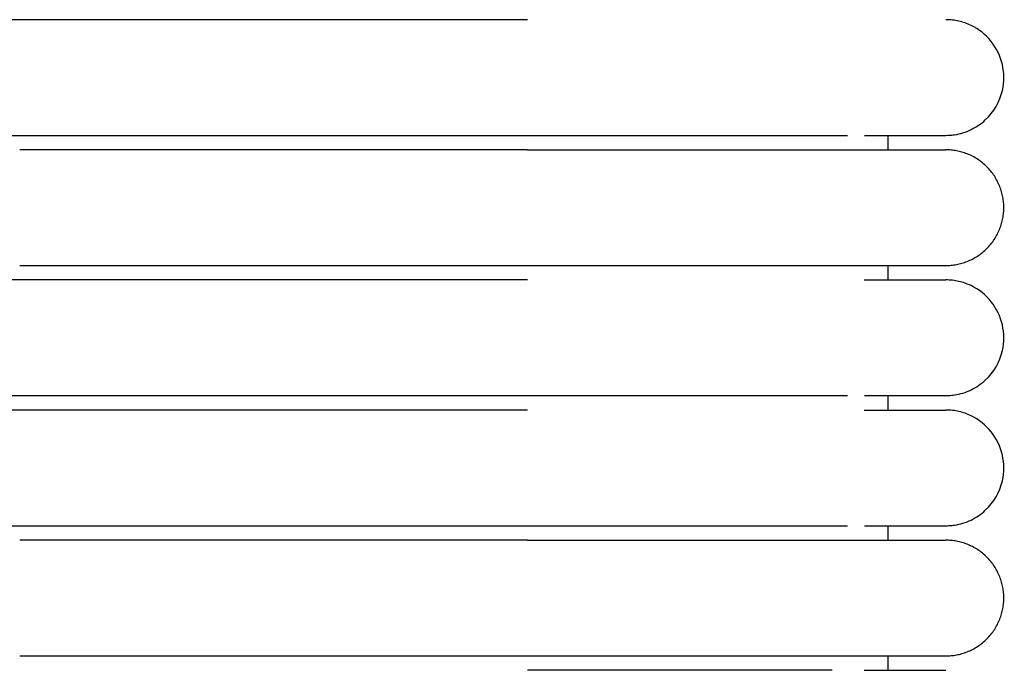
# Model space of a CAD drawing. Header units: millimetres. Extents: x -31695 to -19845, y -5614 to 7253.
# Tile 208 of 256: x -29446 to -29412, y 5094 to 5117. Entities that reach past the tile are written whole.
import ezdxf

# ---------------------------------------------------------------- set-up
doc = ezdxf.new("R2010")
doc.units = ezdxf.units.MM
doc.layers.add('2d', color=7, linetype='Continuous', true_color=0x000000)

msp = doc.modelspace()

# ---------------------------------------------------------------- linework, layer by layer
at = {"layer": '2d', "linetype": 'Continuous', "lineweight": -3}
for points, weights, knots in [([(-29446.065, 5116.995), (-29448.964, 5116.995), (-29451.014, 5116.995), (-29453.065, 5116.995), (-29453.065, 5116.995)], [1, 0.853553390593, 0.853553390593, 0.853553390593, 1], [0, 0, 0, 5.79899, 5.79899, 11.59798, 11.59798, 11.59798]), ([(-29453.065, 5112.995), (-29453.065, 5112.995), (-29451.014, 5112.995), (-29448.964, 5112.995), (-29446.065, 5112.995)], [1, 0.853553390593, 0.853553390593, 0.853553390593, 1], [0, 0, 0, 5.79899, 5.79899, 11.59798, 11.59798, 11.59798]), ([(-29428.526, 5112.495), (-29423.555, 5112.495), (-29420.04, 5112.495), (-29417.69, 5112.495), (-29416.884, 5112.495)], [1, 0.853553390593, 0.853553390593, 0.853553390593, 0.919067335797], [0, 0, 0, 9.941125, 9.941125, 16.590224, 16.590224, 16.590224]), ([(-29414.065, 5108.495), (-29412.065, 5108.495), (-29412.065, 5110.495), (-29412.065, 5112.495), (-29414.065, 5112.495)], [1, 0.707106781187, 1, 0.707106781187, 1], [0, 0, 0, 1.570796, 1.570796, 3.141593, 3.141593, 3.141593]), ([(-29428.526, 5108.495), (-29423.555, 5108.495), (-29420.04, 5108.495), (-29417.69, 5108.495), (-29416.884, 5108.495)], [1, 0.853553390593, 0.853553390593, 0.853553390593, 0.919067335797], [0, 0, 0, 9.941125, 9.941125, 16.590224, 16.590224, 16.590224]), ([(-29446.065, 5107.995), (-29448.964, 5107.995), (-29451.014, 5107.995), (-29453.065, 5107.995), (-29453.065, 5107.995)], [1, 0.853553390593, 0.853553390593, 0.853553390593, 1], [0, 0, 0, 5.79899, 5.79899, 11.59798, 11.59798, 11.59798]), ([(-29453.065, 5103.995), (-29453.065, 5103.995), (-29451.014, 5103.995), (-29448.964, 5103.995), (-29446.065, 5103.995)], [1, 0.853553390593, 0.853553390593, 0.853553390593, 1], [0, 0, 0, 5.79899, 5.79899, 11.59798, 11.59798, 11.59798]), ([(-29446.065, 5103.495), (-29448.964, 5103.495), (-29451.014, 5103.495), (-29453.065, 5103.495), (-29453.065, 5103.495)], [1, 0.853553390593, 0.853553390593, 0.853553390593, 1], [0, 0, 0, 5.79899, 5.79899, 11.59798, 11.59798, 11.59798]), ([(-29453.065, 5099.495), (-29453.065, 5099.495), (-29451.014, 5099.495), (-29448.964, 5099.495), (-29446.065, 5099.495)], [1, 0.853553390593, 0.853553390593, 0.853553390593, 1], [0, 0, 0, 5.79899, 5.79899, 11.59798, 11.59798, 11.59798]), ([(-29428.526, 5098.995), (-29423.555, 5098.995), (-29420.04, 5098.995), (-29417.69, 5098.995), (-29416.884, 5098.995)], [1, 0.853553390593, 0.853553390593, 0.853553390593, 0.919067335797], [0, 0, 0, 9.941125, 9.941125, 16.590224, 16.590224, 16.590224]), ([(-29414.065, 5094.995), (-29412.065, 5094.995), (-29412.065, 5096.995), (-29412.065, 5098.995), (-29414.065, 5098.995)], [1, 0.707106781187, 1, 0.707106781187, 1], [0, 0, 0, 1.570796, 1.570796, 3.141593, 3.141593, 3.141593]), ([(-29428.526, 5094.995), (-29423.555, 5094.995), (-29420.04, 5094.995), (-29417.69, 5094.995), (-29416.884, 5094.995)], [1, 0.853553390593, 0.853553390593, 0.853553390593, 0.919067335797], [0, 0, 0, 9.941125, 9.941125, 16.590224, 16.590224, 16.590224])]:
    msp.add_rational_spline(points, weights, degree=2, knots=knots, dxfattribs=at)
for points in [[(-29428.526, 5116.995), (-29437.295, 5116.995), (-29446.065, 5116.995)], [(-29446.065, 5112.995), (-29437.295, 5112.995), (-29428.526, 5112.995)], [(-29416.065, 5112.495), (-29416.065, 5112.745), (-29416.065, 5112.995)], [(-29428.526, 5112.495), (-29437.295, 5112.495), (-29446.065, 5112.495)], [(-29446.065, 5108.495), (-29437.295, 5108.495), (-29428.526, 5108.495)], [(-29416.065, 5107.995), (-29416.065, 5108.245), (-29416.065, 5108.495)], [(-29428.526, 5107.995), (-29437.295, 5107.995), (-29446.065, 5107.995)], [(-29446.065, 5103.995), (-29437.295, 5103.995), (-29428.526, 5103.995)], [(-29416.065, 5103.495), (-29416.065, 5103.745), (-29416.065, 5103.995)], [(-29428.526, 5103.495), (-29437.295, 5103.495), (-29446.065, 5103.495)], [(-29446.065, 5099.495), (-29437.295, 5099.495), (-29428.526, 5099.495)], [(-29416.065, 5098.995), (-29416.065, 5099.245), (-29416.065, 5099.495)], [(-29428.526, 5098.995), (-29437.295, 5098.995), (-29446.065, 5098.995)], [(-29446.065, 5094.995), (-29437.295, 5094.995), (-29428.526, 5094.995)], [(-29416.065, 5094.495), (-29416.065, 5094.745), (-29416.065, 5094.995)]]:
    msp.add_open_spline(points, degree=2, dxfattribs=at)
for points, knots in [([(-29414.064, 5112.995), (-29414.031, 5112.995), (-29413.998, 5112.996), (-29413.898, 5113.001), (-29413.832, 5113.008), (-29413.766, 5113.017), (-29413.569, 5113.047), (-29413.377, 5113.107), (-29413.197, 5113.193), (-29413.017, 5113.28), (-29412.85, 5113.393), (-29412.704, 5113.529), (-29412.412, 5113.8), (-29412.203, 5114.161), (-29412.114, 5114.55), (-29412.048, 5114.842), (-29412.048, 5115.149), (-29412.115, 5115.44), (-29412.182, 5115.732), (-29412.314, 5116.008), (-29412.501, 5116.242), (-29412.687, 5116.476), (-29412.928, 5116.667), (-29413.197, 5116.797), (-29413.332, 5116.862), (-29413.474, 5116.912), (-29413.62, 5116.945), (-29413.693, 5116.962), (-29413.767, 5116.974), (-29413.878, 5116.987), (-29413.915, 5116.99), (-29413.981, 5116.993), (-29414.037, 5116.994), (-29414.065, 5116.995)], [23.445723, 23.445723, 23.445723, 23.445723, 23.445767, 23.445767, 23.445855, 23.445855, 23.445855, 24.0463, 24.0463, 24.0463, 24.64711, 24.64711, 24.64711, 25.861393, 25.861393, 25.861393, 26.766949, 26.766949, 26.766949, 27.671853, 27.671853, 27.671853, 28.577118, 28.577118, 28.577118, 29.026857, 29.026857, 29.026857, 29.266295, 29.266295, 29.386007, 29.386007, 29.47573, 29.47573, 29.47573, 29.47573]), ([(-29428.526, 5112.995), (-29428.326, 5112.995), (-29428.121, 5112.995), (-29427.922, 5112.995), (-29427.72, 5112.995), (-29427.519, 5112.995), (-29427.318, 5112.995), (-29427.117, 5112.995), (-29426.916, 5112.995), (-29426.716, 5112.995), (-29426.516, 5112.995), (-29426.317, 5112.995), (-29426.118, 5112.995), (-29425.919, 5112.995), (-29425.722, 5112.995), (-29425.525, 5112.995), (-29425.329, 5112.995), (-29425.133, 5112.995), (-29424.939, 5112.995), (-29424.745, 5112.995), (-29424.553, 5112.995), (-29424.362, 5112.995), (-29424.171, 5112.995), (-29423.982, 5112.995), (-29423.795, 5112.995), (-29423.607, 5112.995), (-29423.422, 5112.995), (-29423.241, 5112.995), (-29423.059, 5112.995), (-29422.88, 5112.995), (-29422.705, 5112.995), (-29422.53, 5112.995), (-29422.358, 5112.995), (-29422.189, 5112.995), (-29422.021, 5112.995), (-29421.856, 5112.995), (-29421.693, 5112.995), (-29421.531, 5112.995), (-29421.372, 5112.995), (-29421.218, 5112.995), (-29421.14, 5112.995), (-29421.064, 5112.995), (-29420.988, 5112.995), (-29420.913, 5112.995), (-29420.838, 5112.995), (-29420.764, 5112.995), (-29420.616, 5112.995), (-29420.473, 5112.995), (-29420.333, 5112.995), (-29420.263, 5112.995), (-29420.194, 5112.995), (-29420.126, 5112.995), (-29420.058, 5112.995), (-29419.991, 5112.995), (-29419.925, 5112.995), (-29419.921, 5112.995), (-29419.917, 5112.995), (-29419.913, 5112.995), (-29419.909, 5112.995), (-29419.905, 5112.995), (-29419.901, 5112.995), (-29419.894, 5112.995), (-29419.886, 5112.995), (-29419.878, 5112.995), (-29419.874, 5112.995), (-29419.87, 5112.995), (-29419.866, 5112.995), (-29419.863, 5112.995), (-29419.859, 5112.995), (-29419.855, 5112.995), (-29419.847, 5112.995), (-29419.839, 5112.995), (-29419.832, 5112.995), (-29419.816, 5112.995), (-29419.801, 5112.995), (-29419.785, 5112.995), (-29419.77, 5112.995), (-29419.755, 5112.995), (-29419.739, 5112.995), (-29419.709, 5112.995), (-29419.678, 5112.995), (-29419.648, 5112.995), (-29419.618, 5112.995), (-29419.588, 5112.995), (-29419.558, 5112.995), (-29419.527, 5112.995), (-29419.498, 5112.995), (-29419.468, 5112.995), (-29419.438, 5112.995), (-29419.408, 5112.995), (-29419.379, 5112.995), (-29419.35, 5112.995), (-29419.32, 5112.995), (-29419.291, 5112.995), (-29419.262, 5112.995), (-29419.233, 5112.995), (-29419.204, 5112.995), (-29419.175, 5112.995), (-29419.147, 5112.995), (-29419.118, 5112.995), (-29419.09, 5112.995), (-29419.061, 5112.995), (-29419.033, 5112.995), (-29419.019, 5112.995), (-29419.005, 5112.995), (-29418.991, 5112.995), (-29418.984, 5112.995), (-29418.977, 5112.995), (-29418.97, 5112.995), (-29418.963, 5112.995), (-29418.956, 5112.995), (-29418.949, 5112.995), (-29418.921, 5112.995), (-29418.893, 5112.995), (-29418.866, 5112.995), (-29418.756, 5112.995), (-29418.649, 5112.995), (-29418.544, 5112.995), (-29418.518, 5112.995), (-29418.492, 5112.995), (-29418.467, 5112.995), (-29418.441, 5112.995), (-29418.416, 5112.995), (-29418.39, 5112.995), (-29418.378, 5112.995), (-29418.365, 5112.995), (-29418.353, 5112.995), (-29418.34, 5112.995), (-29418.328, 5112.995), (-29418.315, 5112.995), (-29418.29, 5112.995), (-29418.266, 5112.995), (-29418.241, 5112.995), (-29418.235, 5112.995), (-29418.229, 5112.995), (-29418.223, 5112.995), (-29418.217, 5112.995), (-29418.211, 5112.995), (-29418.205, 5112.995), (-29418.192, 5112.995), (-29418.18, 5112.995), (-29418.168, 5112.995), (-29418.162, 5112.995), (-29418.156, 5112.995), (-29418.15, 5112.995), (-29418.147, 5112.995), (-29418.144, 5112.995), (-29418.132, 5112.995), (-29418.121, 5112.995), (-29418.109, 5112.995), (-29418.097, 5112.995), (-29418.05, 5112.995), (-29418.003, 5112.995), (-29417.958, 5112.995), (-29417.912, 5112.995), (-29417.868, 5112.995), (-29417.824, 5112.995), (-29417.819, 5112.995), (-29417.813, 5112.995), (-29417.808, 5112.995), (-29417.802, 5112.995), (-29417.797, 5112.995), (-29417.791, 5112.995), (-29417.786, 5112.995), (-29417.781, 5112.995), (-29417.775, 5112.995), (-29417.77, 5112.995), (-29417.765, 5112.995), (-29417.759, 5112.995), (-29417.738, 5112.995), (-29417.717, 5112.995), (-29417.696, 5112.995), (-29417.685, 5112.995), (-29417.675, 5112.995), (-29417.665, 5112.995), (-29417.654, 5112.995), (-29417.644, 5112.995), (-29417.634, 5112.995), (-29417.629, 5112.995), (-29417.624, 5112.995), (-29417.619, 5112.995), (-29417.616, 5112.995), (-29417.613, 5112.995), (-29417.603, 5112.995), (-29417.593, 5112.995), (-29417.583, 5112.995), (-29417.573, 5112.995), (-29417.568, 5112.995), (-29417.563, 5112.995), (-29417.558, 5112.995), (-29417.553, 5112.995), (-29417.548, 5112.995), (-29417.544, 5112.995), (-29417.541, 5112.995), (-29417.539, 5112.995), (-29417.529, 5112.995), (-29417.524, 5112.995), (-29417.519, 5112.995), (-29417.46, 5112.995)], [0, 0, 0, 0, 0.610353, 0.610353, 0.610353, 1.221915, 1.221915, 1.221915, 1.834594, 1.834594, 1.834594, 2.448282, 2.448282, 2.448282, 3.062872, 3.062872, 3.062872, 3.678275, 3.678275, 3.678275, 4.294425, 4.294425, 4.294425, 4.911296, 4.911296, 4.911296, 5.527274, 5.527274, 5.527274, 6.137551, 6.137551, 6.137551, 6.742446, 6.742446, 6.742446, 7.342018, 7.342018, 7.342018, 7.936197, 7.936197, 7.936197, 8.231211, 8.231211, 8.231211, 8.524822, 8.524822, 8.524822, 9.107762, 9.107762, 9.107762, 9.39699, 9.39699, 9.39699, 9.684688, 9.684688, 9.684688, 9.701586, 9.701586, 9.701586, 9.718495, 9.718495, 9.718495, 9.752337, 9.752337, 9.752337, 9.769268, 9.769268, 9.769268, 9.786208, 9.786208, 9.786208, 9.820109, 9.820109, 9.820109, 9.888002, 9.888002, 9.888002, 9.956012, 9.956012, 9.956012, 10.092386, 10.092386, 10.092386, 10.229225, 10.229225, 10.229225, 10.366521, 10.366521, 10.366521, 10.50427, 10.50427, 10.50427, 10.642464, 10.642464, 10.642464, 10.781099, 10.781099, 10.781099, 10.920168, 10.920168, 10.920168, 11.059667, 11.059667, 11.059667, 11.129577, 11.129577, 11.129577, 11.164571, 11.164571, 11.164571, 11.199591, 11.199591, 11.199591, 11.339935, 11.339935, 11.339935, 11.905451, 11.905451, 11.905451, 12.047835, 12.047835, 12.047835, 12.190617, 12.190617, 12.190617, 12.262157, 12.262157, 12.262157, 12.333796, 12.333796, 12.333796, 12.477368, 12.477368, 12.477368, 12.513322, 12.513322, 12.513322, 12.549301, 12.549301, 12.549301, 12.621333, 12.621333, 12.621333, 12.657385, 12.657385, 12.657385, 12.693462, 12.693462, 12.693462, 12.765688, 12.765688, 12.765688, 13.055567, 13.055567, 13.055567, 13.347003, 13.347003, 13.347003, 13.383542, 13.383542, 13.383542, 13.420106, 13.420106, 13.420106, 13.456695, 13.456695, 13.456695, 13.493307, 13.493307, 13.493307, 13.640002, 13.640002, 13.640002, 13.713497, 13.713497, 13.713497, 13.787091, 13.787091, 13.787091, 13.823925, 13.823925, 13.823925, 13.860783, 13.860783, 13.860783, 13.934575, 13.934575, 13.934575, 13.971508, 13.971508, 13.971508, 14.008466, 14.008466, 14.008466, 14.045449, 14.045449, 14.045449, 14.082458, 14.082458, 14.082458, 14.082458]), ([(-29416.883, 5112.995), (-29416.2, 5112.995), (-29415.638, 5112.995), (-29415.202, 5112.995), (-29414.832, 5112.995), (-29414.554, 5112.995), (-29414.365, 5112.995), (-29414.177, 5112.995), (-29414.078, 5112.995), (-29414.065, 5112.995)], [0, 0, 0, 0, 8.585611, 8.585611, 8.585611, 15.831592, 15.831592, 15.831592, 22.972379, 22.972379, 22.972379, 22.972379]), ([(-29416.884, 5107.995), (-29416.198, 5107.995), (-29415.637, 5107.995), (-29415.203, 5107.995), (-29414.833, 5107.995), (-29414.554, 5107.995), (-29414.365, 5107.995), (-29414.177, 5107.995), (-29414.079, 5107.995), (-29414.065, 5107.995)], [0, 0, 0, 0, 8.649968, 8.649968, 8.649968, 15.950267, 15.950267, 15.950267, 23.144583, 23.144583, 23.144583, 23.144583]), ([(-29414.064, 5103.995), (-29414.031, 5103.995), (-29413.998, 5103.996), (-29413.898, 5104.001), (-29413.832, 5104.008), (-29413.766, 5104.017), (-29413.569, 5104.047), (-29413.377, 5104.107), (-29413.197, 5104.193), (-29413.017, 5104.28), (-29412.85, 5104.393), (-29412.704, 5104.529), (-29412.412, 5104.8), (-29412.203, 5105.161), (-29412.114, 5105.55), (-29412.048, 5105.842), (-29412.048, 5106.149), (-29412.115, 5106.44), (-29412.182, 5106.732), (-29412.314, 5107.008), (-29412.501, 5107.242), (-29412.687, 5107.476), (-29412.928, 5107.667), (-29413.197, 5107.797), (-29413.332, 5107.862), (-29413.474, 5107.912), (-29413.62, 5107.945), (-29413.693, 5107.962), (-29413.767, 5107.974), (-29413.878, 5107.987), (-29413.915, 5107.99), (-29413.981, 5107.993), (-29414.037, 5107.994), (-29414.065, 5107.995)], [23.445473, 23.445473, 23.445473, 23.445473, 23.4456, 23.4456, 23.445855, 23.445855, 23.445855, 24.0463, 24.0463, 24.0463, 24.64711, 24.64711, 24.64711, 25.861392, 25.861392, 25.861392, 26.766948, 26.766948, 26.766948, 27.671853, 27.671853, 27.671853, 28.577118, 28.577118, 28.577118, 29.026857, 29.026857, 29.026857, 29.266295, 29.266295, 29.386007, 29.386007, 29.475729, 29.475729, 29.475729, 29.475729]), ([(-29428.526, 5103.995), (-29428.326, 5103.995), (-29428.121, 5103.995), (-29427.922, 5103.995), (-29427.72, 5103.995), (-29427.519, 5103.995), (-29427.318, 5103.995), (-29427.117, 5103.995), (-29426.916, 5103.995), (-29426.716, 5103.995), (-29426.516, 5103.995), (-29426.317, 5103.995), (-29426.118, 5103.995), (-29425.919, 5103.995), (-29425.722, 5103.995), (-29425.525, 5103.995), (-29425.329, 5103.995), (-29425.133, 5103.995), (-29424.939, 5103.995), (-29424.745, 5103.995), (-29424.553, 5103.995), (-29424.362, 5103.995), (-29424.171, 5103.995), (-29423.982, 5103.995), (-29423.795, 5103.995), (-29423.607, 5103.995), (-29423.422, 5103.995), (-29423.241, 5103.995), (-29423.059, 5103.995), (-29422.88, 5103.995), (-29422.705, 5103.995), (-29422.53, 5103.995), (-29422.358, 5103.995), (-29422.189, 5103.995), (-29422.021, 5103.995), (-29421.856, 5103.995), (-29421.693, 5103.995), (-29421.531, 5103.995), (-29421.372, 5103.995), (-29421.218, 5103.995), (-29421.14, 5103.995), (-29421.064, 5103.995), (-29420.988, 5103.995), (-29420.913, 5103.995), (-29420.838, 5103.995), (-29420.764, 5103.995), (-29420.616, 5103.995), (-29420.473, 5103.995), (-29420.333, 5103.995), (-29420.263, 5103.995), (-29420.194, 5103.995), (-29420.126, 5103.995), (-29420.058, 5103.995), (-29419.991, 5103.995), (-29419.925, 5103.995), (-29419.921, 5103.995), (-29419.917, 5103.995), (-29419.913, 5103.995), (-29419.909, 5103.995), (-29419.905, 5103.995), (-29419.901, 5103.995), (-29419.894, 5103.995), (-29419.886, 5103.995), (-29419.878, 5103.995), (-29419.874, 5103.995), (-29419.87, 5103.995), (-29419.866, 5103.995), (-29419.863, 5103.995), (-29419.859, 5103.995), (-29419.855, 5103.995), (-29419.847, 5103.995), (-29419.839, 5103.995), (-29419.832, 5103.995), (-29419.816, 5103.995), (-29419.801, 5103.995), (-29419.785, 5103.995), (-29419.77, 5103.995), (-29419.755, 5103.995), (-29419.739, 5103.995), (-29419.709, 5103.995), (-29419.678, 5103.995), (-29419.648, 5103.995), (-29419.618, 5103.995), (-29419.588, 5103.995), (-29419.558, 5103.995), (-29419.527, 5103.995), (-29419.498, 5103.995), (-29419.468, 5103.995), (-29419.438, 5103.995), (-29419.408, 5103.995), (-29419.379, 5103.995), (-29419.35, 5103.995), (-29419.32, 5103.995), (-29419.291, 5103.995), (-29419.262, 5103.995), (-29419.233, 5103.995), (-29419.204, 5103.995), (-29419.175, 5103.995), (-29419.147, 5103.995), (-29419.118, 5103.995), (-29419.09, 5103.995), (-29419.061, 5103.995), (-29419.033, 5103.995), (-29419.019, 5103.995), (-29419.005, 5103.995), (-29418.991, 5103.995), (-29418.984, 5103.995), (-29418.977, 5103.995), (-29418.97, 5103.995), (-29418.963, 5103.995), (-29418.956, 5103.995), (-29418.949, 5103.995), (-29418.921, 5103.995), (-29418.893, 5103.995), (-29418.866, 5103.995), (-29418.756, 5103.995), (-29418.649, 5103.995), (-29418.544, 5103.995), (-29418.518, 5103.995), (-29418.492, 5103.995), (-29418.467, 5103.995), (-29418.441, 5103.995), (-29418.416, 5103.995), (-29418.39, 5103.995), (-29418.378, 5103.995), (-29418.365, 5103.995), (-29418.353, 5103.995), (-29418.34, 5103.995), (-29418.328, 5103.995), (-29418.315, 5103.995), (-29418.29, 5103.995), (-29418.266, 5103.995), (-29418.241, 5103.995), (-29418.235, 5103.995), (-29418.229, 5103.995), (-29418.223, 5103.995), (-29418.217, 5103.995), (-29418.211, 5103.995), (-29418.205, 5103.995), (-29418.192, 5103.995), (-29418.18, 5103.995), (-29418.168, 5103.995), (-29418.162, 5103.995), (-29418.156, 5103.995), (-29418.15, 5103.995), (-29418.147, 5103.995), (-29418.144, 5103.995), (-29418.132, 5103.995), (-29418.121, 5103.995), (-29418.109, 5103.995), (-29418.097, 5103.995), (-29418.05, 5103.995), (-29418.003, 5103.995), (-29417.958, 5103.995), (-29417.912, 5103.995), (-29417.868, 5103.995), (-29417.824, 5103.995), (-29417.819, 5103.995), (-29417.813, 5103.995), (-29417.808, 5103.995), (-29417.802, 5103.995), (-29417.797, 5103.995), (-29417.791, 5103.995), (-29417.786, 5103.995), (-29417.781, 5103.995), (-29417.775, 5103.995), (-29417.77, 5103.995), (-29417.765, 5103.995), (-29417.759, 5103.995), (-29417.738, 5103.995), (-29417.717, 5103.995), (-29417.696, 5103.995), (-29417.685, 5103.995), (-29417.675, 5103.995), (-29417.665, 5103.995), (-29417.654, 5103.995), (-29417.644, 5103.995), (-29417.634, 5103.995), (-29417.629, 5103.995), (-29417.624, 5103.995), (-29417.619, 5103.995), (-29417.616, 5103.995), (-29417.613, 5103.995), (-29417.603, 5103.995), (-29417.593, 5103.995), (-29417.583, 5103.995), (-29417.573, 5103.995), (-29417.568, 5103.995), (-29417.563, 5103.995), (-29417.558, 5103.995), (-29417.553, 5103.995), (-29417.548, 5103.995), (-29417.544, 5103.995), (-29417.541, 5103.995), (-29417.539, 5103.995), (-29417.529, 5103.995), (-29417.524, 5103.995), (-29417.519, 5103.995), (-29417.46, 5103.995)], [0, 0, 0, 0, 0.610353, 0.610353, 0.610353, 1.221915, 1.221915, 1.221915, 1.834594, 1.834594, 1.834594, 2.448281, 2.448281, 2.448281, 3.062872, 3.062872, 3.062872, 3.678275, 3.678275, 3.678275, 4.294424, 4.294424, 4.294424, 4.911296, 4.911296, 4.911296, 5.527273, 5.527273, 5.527273, 6.13755, 6.13755, 6.13755, 6.742445, 6.742445, 6.742445, 7.342017, 7.342017, 7.342017, 7.936196, 7.936196, 7.936196, 8.23121, 8.23121, 8.23121, 8.524821, 8.524821, 8.524821, 9.107761, 9.107761, 9.107761, 9.396989, 9.396989, 9.396989, 9.684687, 9.684687, 9.684687, 9.701585, 9.701585, 9.701585, 9.718494, 9.718494, 9.718494, 9.752336, 9.752336, 9.752336, 9.769268, 9.769268, 9.769268, 9.786207, 9.786207, 9.786207, 9.820108, 9.820108, 9.820108, 9.888001, 9.888001, 9.888001, 9.956012, 9.956012, 9.956012, 10.092386, 10.092386, 10.092386, 10.229224, 10.229224, 10.229224, 10.366521, 10.366521, 10.366521, 10.504269, 10.504269, 10.504269, 10.642463, 10.642463, 10.642463, 10.781098, 10.781098, 10.781098, 10.920167, 10.920167, 10.920167, 11.059667, 11.059667, 11.059667, 11.129576, 11.129576, 11.129576, 11.16457, 11.16457, 11.16457, 11.19959, 11.19959, 11.19959, 11.339934, 11.339934, 11.339934, 11.90545, 11.90545, 11.90545, 12.047834, 12.047834, 12.047834, 12.190616, 12.190616, 12.190616, 12.262156, 12.262156, 12.262156, 12.333795, 12.333795, 12.333795, 12.477367, 12.477367, 12.477367, 12.513321, 12.513321, 12.513321, 12.5493, 12.5493, 12.5493, 12.621332, 12.621332, 12.621332, 12.657384, 12.657384, 12.657384, 12.693461, 12.693461, 12.693461, 12.765687, 12.765687, 12.765687, 13.055566, 13.055566, 13.055566, 13.347002, 13.347002, 13.347002, 13.383541, 13.383541, 13.383541, 13.420105, 13.420105, 13.420105, 13.456694, 13.456694, 13.456694, 13.493306, 13.493306, 13.493306, 13.640001, 13.640001, 13.640001, 13.713496, 13.713496, 13.713496, 13.787089, 13.787089, 13.787089, 13.823923, 13.823923, 13.823923, 13.860782, 13.860782, 13.860782, 13.934574, 13.934574, 13.934574, 13.971507, 13.971507, 13.971507, 14.008465, 14.008465, 14.008465, 14.045448, 14.045448, 14.045448, 14.082456, 14.082456, 14.082456, 14.082456]), ([(-29416.883, 5103.995), (-29416.2, 5103.995), (-29415.638, 5103.995), (-29415.202, 5103.995), (-29414.832, 5103.995), (-29414.554, 5103.995), (-29414.365, 5103.995), (-29414.177, 5103.995), (-29414.078, 5103.995), (-29414.065, 5103.995)], [0, 0, 0, 0, 8.585612, 8.585612, 8.585612, 15.831594, 15.831594, 15.831594, 22.972382, 22.972382, 22.972382, 22.972382]), ([(-29416.884, 5103.495), (-29416.198, 5103.495), (-29415.637, 5103.495), (-29415.203, 5103.495), (-29414.833, 5103.495), (-29414.554, 5103.495), (-29414.365, 5103.495), (-29414.177, 5103.495), (-29414.079, 5103.495), (-29414.065, 5103.495)], [0, 0, 0, 0, 8.649968, 8.649968, 8.649968, 15.950267, 15.950267, 15.950267, 23.144583, 23.144583, 23.144583, 23.144583]), ([(-29414.064, 5099.495), (-29414.031, 5099.495), (-29413.998, 5099.496), (-29413.898, 5099.501), (-29413.832, 5099.508), (-29413.766, 5099.517), (-29413.569, 5099.547), (-29413.377, 5099.607), (-29413.197, 5099.693), (-29413.017, 5099.78), (-29412.85, 5099.893), (-29412.704, 5100.029), (-29412.412, 5100.3), (-29412.203, 5100.661), (-29412.114, 5101.05), (-29412.048, 5101.342), (-29412.048, 5101.649), (-29412.115, 5101.94), (-29412.182, 5102.232), (-29412.314, 5102.508), (-29412.501, 5102.742), (-29412.687, 5102.976), (-29412.928, 5103.167), (-29413.197, 5103.297), (-29413.332, 5103.362), (-29413.474, 5103.412), (-29413.62, 5103.445), (-29413.693, 5103.462), (-29413.767, 5103.474), (-29413.878, 5103.487), (-29413.915, 5103.49), (-29413.981, 5103.493), (-29414.037, 5103.494), (-29414.065, 5103.495)], [23.445688, 23.445688, 23.445688, 23.445688, 23.445744, 23.445744, 23.445855, 23.445855, 23.445855, 24.0463, 24.0463, 24.0463, 24.64711, 24.64711, 24.64711, 25.861392, 25.861392, 25.861392, 26.766949, 26.766949, 26.766949, 27.671853, 27.671853, 27.671853, 28.577118, 28.577118, 28.577118, 29.026857, 29.026857, 29.026857, 29.266295, 29.266295, 29.386007, 29.386007, 29.47573, 29.47573, 29.47573, 29.47573]), ([(-29428.526, 5099.495), (-29428.326, 5099.495), (-29428.121, 5099.495), (-29427.922, 5099.495), (-29427.72, 5099.495), (-29427.519, 5099.495), (-29427.318, 5099.495), (-29427.117, 5099.495), (-29426.916, 5099.495), (-29426.716, 5099.495), (-29426.516, 5099.495), (-29426.317, 5099.495), (-29426.118, 5099.495), (-29425.919, 5099.495), (-29425.722, 5099.495), (-29425.525, 5099.495), (-29425.329, 5099.495), (-29425.133, 5099.495), (-29424.939, 5099.495), (-29424.745, 5099.495), (-29424.553, 5099.495), (-29424.362, 5099.495), (-29424.171, 5099.495), (-29423.982, 5099.495), (-29423.795, 5099.495), (-29423.607, 5099.495), (-29423.422, 5099.495), (-29423.241, 5099.495), (-29423.059, 5099.495), (-29422.88, 5099.495), (-29422.705, 5099.495), (-29422.53, 5099.495), (-29422.358, 5099.495), (-29422.189, 5099.495), (-29422.02, 5099.495), (-29421.855, 5099.495), (-29421.693, 5099.495), (-29421.531, 5099.495), (-29421.372, 5099.495), (-29421.218, 5099.495), (-29421.14, 5099.495), (-29421.064, 5099.495), (-29420.988, 5099.495), (-29420.912, 5099.495), (-29420.838, 5099.495), (-29420.764, 5099.495), (-29420.616, 5099.495), (-29420.473, 5099.495), (-29420.333, 5099.495), (-29420.263, 5099.495), (-29420.194, 5099.495), (-29420.126, 5099.495), (-29420.058, 5099.495), (-29419.991, 5099.495), (-29419.925, 5099.495), (-29419.921, 5099.495), (-29419.917, 5099.495), (-29419.913, 5099.495), (-29419.909, 5099.495), (-29419.905, 5099.495), (-29419.901, 5099.495), (-29419.894, 5099.495), (-29419.886, 5099.495), (-29419.878, 5099.495), (-29419.874, 5099.495), (-29419.87, 5099.495), (-29419.866, 5099.495), (-29419.863, 5099.495), (-29419.859, 5099.495), (-29419.855, 5099.495), (-29419.847, 5099.495), (-29419.839, 5099.495), (-29419.832, 5099.495), (-29419.816, 5099.495), (-29419.801, 5099.495), (-29419.785, 5099.495), (-29419.77, 5099.495), (-29419.755, 5099.495), (-29419.739, 5099.495), (-29419.709, 5099.495), (-29419.678, 5099.495), (-29419.648, 5099.495), (-29419.618, 5099.495), (-29419.588, 5099.495), (-29419.558, 5099.495), (-29419.527, 5099.495), (-29419.498, 5099.495), (-29419.468, 5099.495), (-29419.438, 5099.495), (-29419.408, 5099.495), (-29419.379, 5099.495), (-29419.35, 5099.495), (-29419.32, 5099.495), (-29419.291, 5099.495), (-29419.262, 5099.495), (-29419.233, 5099.495), (-29419.204, 5099.495), (-29419.175, 5099.495), (-29419.147, 5099.495), (-29419.118, 5099.495), (-29419.09, 5099.495), (-29419.061, 5099.495), (-29419.033, 5099.495), (-29419.019, 5099.495), (-29419.005, 5099.495), (-29418.991, 5099.495), (-29418.984, 5099.495), (-29418.977, 5099.495), (-29418.97, 5099.495), (-29418.963, 5099.495), (-29418.956, 5099.495), (-29418.949, 5099.495), (-29418.921, 5099.495), (-29418.893, 5099.495), (-29418.866, 5099.495), (-29418.756, 5099.495), (-29418.649, 5099.495), (-29418.544, 5099.495), (-29418.518, 5099.495), (-29418.492, 5099.495), (-29418.467, 5099.495), (-29418.441, 5099.495), (-29418.416, 5099.495), (-29418.39, 5099.495), (-29418.378, 5099.495), (-29418.365, 5099.495), (-29418.353, 5099.495), (-29418.34, 5099.495), (-29418.328, 5099.495), (-29418.315, 5099.495), (-29418.29, 5099.495), (-29418.266, 5099.495), (-29418.241, 5099.495), (-29418.235, 5099.495), (-29418.229, 5099.495), (-29418.223, 5099.495), (-29418.217, 5099.495), (-29418.211, 5099.495), (-29418.205, 5099.495), (-29418.192, 5099.495), (-29418.18, 5099.495), (-29418.168, 5099.495), (-29418.162, 5099.495), (-29418.156, 5099.495), (-29418.15, 5099.495), (-29418.147, 5099.495), (-29418.144, 5099.495), (-29418.132, 5099.495), (-29418.121, 5099.495), (-29418.109, 5099.495), (-29418.097, 5099.495), (-29418.05, 5099.495), (-29418.003, 5099.495), (-29417.958, 5099.495), (-29417.912, 5099.495), (-29417.868, 5099.495), (-29417.824, 5099.495), (-29417.819, 5099.495), (-29417.813, 5099.495), (-29417.808, 5099.495), (-29417.802, 5099.495), (-29417.797, 5099.495), (-29417.791, 5099.495), (-29417.786, 5099.495), (-29417.781, 5099.495), (-29417.775, 5099.495), (-29417.77, 5099.495), (-29417.765, 5099.495), (-29417.759, 5099.495), (-29417.738, 5099.495), (-29417.717, 5099.495), (-29417.696, 5099.495), (-29417.685, 5099.495), (-29417.675, 5099.495), (-29417.665, 5099.495), (-29417.654, 5099.495), (-29417.644, 5099.495), (-29417.634, 5099.495), (-29417.629, 5099.495), (-29417.624, 5099.495), (-29417.619, 5099.495), (-29417.616, 5099.495), (-29417.613, 5099.495), (-29417.603, 5099.495), (-29417.593, 5099.495), (-29417.583, 5099.495), (-29417.573, 5099.495), (-29417.568, 5099.495), (-29417.563, 5099.495), (-29417.558, 5099.495), (-29417.553, 5099.495), (-29417.548, 5099.495), (-29417.544, 5099.495), (-29417.541, 5099.495), (-29417.539, 5099.495), (-29417.529, 5099.495), (-29417.524, 5099.495), (-29417.519, 5099.495), (-29417.46, 5099.495)], [0, 0, 0, 0, 0.610353, 0.610353, 0.610353, 1.221915, 1.221915, 1.221915, 1.834594, 1.834594, 1.834594, 2.448281, 2.448281, 2.448281, 3.062872, 3.062872, 3.062872, 3.678275, 3.678275, 3.678275, 4.294425, 4.294425, 4.294425, 4.911296, 4.911296, 4.911296, 5.527274, 5.527274, 5.527274, 6.137551, 6.137551, 6.137551, 6.742446, 6.742446, 6.742446, 7.342018, 7.342018, 7.342018, 7.936197, 7.936197, 7.936197, 8.231211, 8.231211, 8.231211, 8.524822, 8.524822, 8.524822, 9.107762, 9.107762, 9.107762, 9.39699, 9.39699, 9.39699, 9.684687, 9.684687, 9.684687, 9.701585, 9.701585, 9.701585, 9.718495, 9.718495, 9.718495, 9.752336, 9.752336, 9.752336, 9.769268, 9.769268, 9.769268, 9.786208, 9.786208, 9.786208, 9.820109, 9.820109, 9.820109, 9.888001, 9.888001, 9.888001, 9.956012, 9.956012, 9.956012, 10.092386, 10.092386, 10.092386, 10.229225, 10.229225, 10.229225, 10.366521, 10.366521, 10.366521, 10.50427, 10.50427, 10.50427, 10.642464, 10.642464, 10.642464, 10.781099, 10.781099, 10.781099, 10.920168, 10.920168, 10.920168, 11.059667, 11.059667, 11.059667, 11.129576, 11.129576, 11.129576, 11.164571, 11.164571, 11.164571, 11.199591, 11.199591, 11.199591, 11.339935, 11.339935, 11.339935, 11.905451, 11.905451, 11.905451, 12.047835, 12.047835, 12.047835, 12.190617, 12.190617, 12.190617, 12.262157, 12.262157, 12.262157, 12.333796, 12.333796, 12.333796, 12.477368, 12.477368, 12.477368, 12.513322, 12.513322, 12.513322, 12.549301, 12.549301, 12.549301, 12.621332, 12.621332, 12.621332, 12.657385, 12.657385, 12.657385, 12.693462, 12.693462, 12.693462, 12.765688, 12.765688, 12.765688, 13.055566, 13.055566, 13.055566, 13.347003, 13.347003, 13.347003, 13.383542, 13.383542, 13.383542, 13.420106, 13.420106, 13.420106, 13.456694, 13.456694, 13.456694, 13.493307, 13.493307, 13.493307, 13.640002, 13.640002, 13.640002, 13.713497, 13.713497, 13.713497, 13.78709, 13.78709, 13.78709, 13.823924, 13.823924, 13.823924, 13.860783, 13.860783, 13.860783, 13.934575, 13.934575, 13.934575, 13.971508, 13.971508, 13.971508, 14.008466, 14.008466, 14.008466, 14.045449, 14.045449, 14.045449, 14.082457, 14.082457, 14.082457, 14.082457]), ([(-29416.883, 5099.495), (-29416.2, 5099.495), (-29415.638, 5099.495), (-29415.202, 5099.495), (-29414.832, 5099.495), (-29414.554, 5099.495), (-29414.365, 5099.495), (-29414.177, 5099.495), (-29414.078, 5099.495), (-29414.065, 5099.495)], [0, 0, 0, 0, 8.585612, 8.585612, 8.585612, 15.831595, 15.831595, 15.831595, 22.972383, 22.972383, 22.972383, 22.972383]), ([(-29417.993, 5094.495), (-29418.027, 5094.495), (-29418.062, 5094.495), (-29418.097, 5094.495), (-29418.109, 5094.495), (-29418.12, 5094.495), (-29418.132, 5094.495), (-29418.135, 5094.495), (-29418.138, 5094.495), (-29418.15, 5094.495), (-29418.156, 5094.495), (-29418.162, 5094.495), (-29418.168, 5094.495), (-29418.18, 5094.495), (-29418.192, 5094.495), (-29418.204, 5094.495), (-29418.211, 5094.495), (-29418.217, 5094.495), (-29418.223, 5094.495), (-29418.229, 5094.495), (-29418.235, 5094.495), (-29418.241, 5094.495), (-29418.265, 5094.495), (-29418.29, 5094.495), (-29418.315, 5094.495), (-29418.327, 5094.495), (-29418.34, 5094.495), (-29418.352, 5094.495), (-29418.365, 5094.495), (-29418.378, 5094.495), (-29418.39, 5094.495), (-29418.415, 5094.495), (-29418.441, 5094.495), (-29418.467, 5094.495), (-29418.492, 5094.495), (-29418.518, 5094.495), (-29418.544, 5094.495), (-29418.648, 5094.495), (-29418.756, 5094.495), (-29418.866, 5094.495), (-29418.893, 5094.495), (-29418.921, 5094.495), (-29418.949, 5094.495), (-29418.956, 5094.495), (-29418.963, 5094.495), (-29418.97, 5094.495), (-29418.977, 5094.495), (-29418.984, 5094.495), (-29418.991, 5094.495), (-29419.005, 5094.495), (-29419.019, 5094.495), (-29419.033, 5094.495), (-29419.061, 5094.495), (-29419.089, 5094.495), (-29419.118, 5094.495), (-29419.146, 5094.495), (-29419.175, 5094.495), (-29419.204, 5094.495), (-29419.233, 5094.495), (-29419.262, 5094.495), (-29419.291, 5094.495), (-29419.32, 5094.495), (-29419.349, 5094.495), (-29419.379, 5094.495), (-29419.408, 5094.495), (-29419.438, 5094.495), (-29419.468, 5094.495), (-29419.497, 5094.495), (-29419.527, 5094.495), (-29419.557, 5094.495), (-29419.587, 5094.495), (-29419.618, 5094.495), (-29419.648, 5094.495), (-29419.678, 5094.495), (-29419.709, 5094.495), (-29419.739, 5094.495), (-29419.755, 5094.495), (-29419.77, 5094.495), (-29419.785, 5094.495), (-29419.801, 5094.495), (-29419.816, 5094.495), (-29419.831, 5094.495), (-29419.839, 5094.495), (-29419.847, 5094.495), (-29419.855, 5094.495), (-29419.859, 5094.495), (-29419.862, 5094.495), (-29419.866, 5094.495), (-29419.87, 5094.495), (-29419.874, 5094.495), (-29419.878, 5094.495), (-29419.886, 5094.495), (-29419.893, 5094.495), (-29419.901, 5094.495), (-29419.905, 5094.495), (-29419.909, 5094.495), (-29419.913, 5094.495), (-29419.917, 5094.495), (-29419.921, 5094.495), (-29419.924, 5094.495), (-29419.991, 5094.495), (-29420.058, 5094.495), (-29420.126, 5094.495), (-29420.194, 5094.495), (-29420.263, 5094.495), (-29420.333, 5094.495), (-29420.472, 5094.495), (-29420.616, 5094.495), (-29420.764, 5094.495), (-29420.838, 5094.495), (-29420.912, 5094.495), (-29420.988, 5094.495), (-29421.064, 5094.495), (-29421.14, 5094.495), (-29421.217, 5094.495), (-29421.372, 5094.495), (-29421.531, 5094.495), (-29421.693, 5094.495), (-29421.855, 5094.495), (-29422.02, 5094.495), (-29422.189, 5094.495), (-29422.358, 5094.495), (-29422.53, 5094.495), (-29422.705, 5094.495), (-29422.88, 5094.495), (-29423.059, 5094.495), (-29423.24, 5094.495), (-29423.422, 5094.495), (-29423.607, 5094.495), (-29423.795, 5094.495), (-29423.982, 5094.495), (-29424.171, 5094.495), (-29424.362, 5094.495), (-29424.553, 5094.495), (-29424.745, 5094.495), (-29424.939, 5094.495), (-29425.133, 5094.495), (-29425.329, 5094.495), (-29425.525, 5094.495), (-29425.722, 5094.495), (-29425.919, 5094.495), (-29426.118, 5094.495), (-29426.317, 5094.495), (-29426.516, 5094.495), (-29426.716, 5094.495), (-29426.916, 5094.495), (-29427.117, 5094.495), (-29427.318, 5094.495), (-29427.519, 5094.495), (-29427.72, 5094.495), (-29427.922, 5094.495), (-29428.123, 5094.495), (-29428.324, 5094.495), (-29428.526, 5094.495)], [4.896697, 4.896697, 4.896697, 4.896697, 5.108661, 5.108661, 5.108661, 5.180185, 5.180185, 5.180185, 5.215911, 5.215911, 5.215911, 5.251613, 5.251613, 5.251613, 5.322943, 5.322943, 5.322943, 5.358572, 5.358572, 5.358572, 5.394177, 5.394177, 5.394177, 5.536352, 5.536352, 5.536352, 5.607293, 5.607293, 5.607293, 5.678137, 5.678137, 5.678137, 5.81953, 5.81953, 5.81953, 5.960527, 5.960527, 5.960527, 6.520512, 6.520512, 6.520512, 6.659489, 6.659489, 6.659489, 6.694169, 6.694169, 6.694169, 6.728823, 6.728823, 6.728823, 6.798053, 6.798053, 6.798053, 6.936194, 6.936194, 6.936194, 7.073909, 7.073909, 7.073909, 7.211195, 7.211195, 7.211195, 7.348044, 7.348044, 7.348044, 7.484451, 7.484451, 7.484451, 7.620411, 7.620411, 7.620411, 7.755918, 7.755918, 7.755918, 7.890965, 7.890965, 7.890965, 7.958314, 7.958314, 7.958314, 8.025546, 8.025546, 8.025546, 8.059118, 8.059118, 8.059118, 8.075893, 8.075893, 8.075893, 8.09266, 8.09266, 8.09266, 8.126173, 8.126173, 8.126173, 8.142918, 8.142918, 8.142918, 8.159651, 8.159651, 8.159651, 8.444545, 8.444545, 8.444545, 8.730953, 8.730953, 8.730953, 9.308195, 9.308195, 9.308195, 9.598945, 9.598945, 9.598945, 9.891083, 9.891083, 9.891083, 10.479455, 10.479455, 10.479455, 11.073171, 11.073171, 11.073171, 11.672166, 11.672166, 11.672166, 12.27648, 12.27648, 12.27648, 12.886441, 12.886441, 12.886441, 13.497288, 13.497288, 13.497288, 14.107419, 14.107419, 14.107419, 14.716821, 14.716821, 14.716821, 15.325412, 15.325412, 15.325412, 15.933109, 15.933109, 15.933109, 16.539814, 16.539814, 16.539814, 17.145406, 17.145406, 17.145406, 17.749804, 17.749804, 17.749804, 17.749804]), ([(-29416.884, 5094.495), (-29416.198, 5094.495), (-29415.637, 5094.495), (-29415.203, 5094.495), (-29414.833, 5094.495), (-29414.554, 5094.495), (-29414.365, 5094.495), (-29414.177, 5094.495), (-29414.079, 5094.495), (-29414.065, 5094.495)], [0, 0, 0, 0, 8.649968, 8.649968, 8.649968, 15.950267, 15.950267, 15.950267, 23.144583, 23.144583, 23.144583, 23.144583])]:
    msp.add_open_spline(points, degree=3, knots=knots, dxfattribs=at)
for points in [[(-29416.884, 5112.495), (-29414.065, 5112.495), (-29414.065, 5112.495)], [(-29416.884, 5108.495), (-29414.065, 5108.495), (-29414.065, 5108.495)], [(-29416.884, 5098.995), (-29414.065, 5098.995), (-29414.065, 5098.995)], [(-29416.884, 5094.995), (-29414.065, 5094.995), (-29414.065, 5094.995)]]:
    msp.add_rational_spline(points, [0.919067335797, 0.951503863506, 1], degree=2, dxfattribs=at)

doc.saveas('drawing.dxf')
